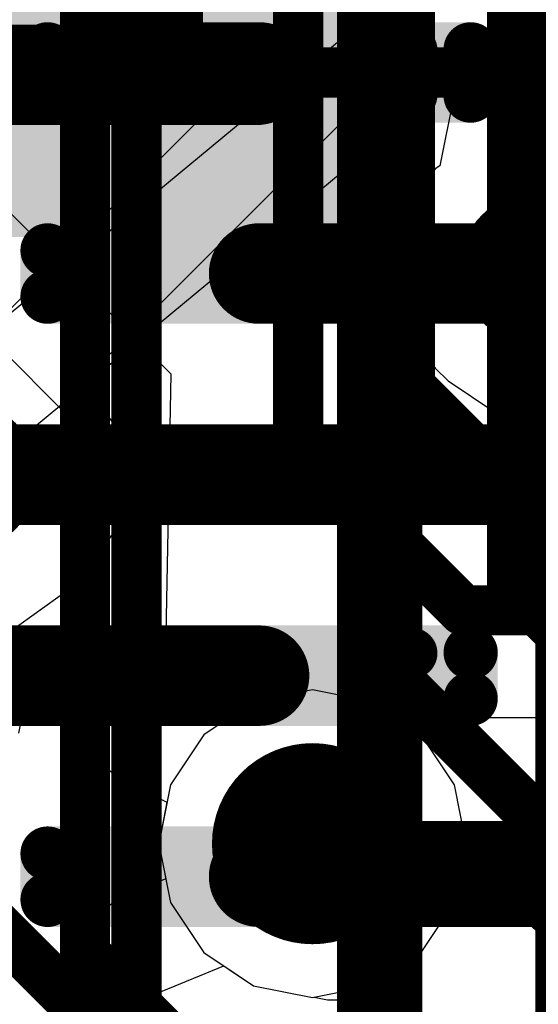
# Model space of a CAD drawing. Header units: millimetres. Extents: x -2 to 68, y -2 to 27.4.
# Tile 64 of 256: x 15.4 to 16.5, y 5.8 to 7.8. Entities that reach past the tile are written whole.
import ezdxf

# ---------------------------------------------------------------- set-up
doc = ezdxf.new("R2010")
doc.units = ezdxf.units.MM
for name, color, linetype in [('BottomLayer', 5, 'Continuous'), ('BottomPaste', 16, 'Continuous'), ('BottomSolder', 6, 'Continuous'), ('DrillGuide', 244, 'Continuous'), ('Mechanical10', 56, 'Continuous'), ('Mechanical13', 56, 'Continuous'), ('Mechanical15', 56, 'Continuous'), ('MidLayer1', 16, 'Continuous'), ('MidLayer2', 76, 'Continuous'), ('MidLayer3', 90, 'Continuous'), ('MidLayer4', 156, 'Continuous'), ('MidLayer5', 130, 'Continuous'), ('MidLayer6', 216, 'Continuous'), ('MidLayer7', 6, 'Continuous'), ('MidLayer8', 54, 'Continuous'), ('MultiLayer', 9, 'Continuous'), ('TopLayer', 1, 'Continuous'), ('TopPaste', 8, 'Continuous'), ('TopSolder', 216, 'Continuous'), ('ViaHoleLayer', 16, 'Continuous')]:
    doc.layers.add(name, color=color, linetype=linetype)

# ---------------------------------------------------------------- blocks, each defined once
blk = doc.blocks.new('QFN40P700X700X100_HS_57L_226')
at = {"layer": 'Mechanical13', "const_width": 0.1}
blk.add_lwpolyline([(-3.55, 3.55), (-3.55, -3.55)], dxfattribs=at)
at = {"layer": 'Mechanical13'}
blk.add_solid([(-3.5425, -3.5635), (-2.2785, -3.5635), (-3.5425, -2.2725), (-2.2785, -2.2725)], dxfattribs=at)
at = {"layer": 'Mechanical15', "const_width": 0.05}
blk.add_lwpolyline([(-3.85, 3.85), (-3.85, -3.85)], dxfattribs=at)
at = {"layer": 'TopLayer', "const_width": 0.054}
for points in [[(-3.723, -0.954, 1), (-3.669, -0.954, 1)], [(-2.881, -0.954, 1), (-2.827, -0.954, 1)], [(-3.723, -1.046, 1), (-3.669, -1.046, 1)], [(-2.881, -1.046, 1), (-2.827, -1.046, 1)], [(-3.723, -1.354, 1), (-3.669, -1.354, 1)], [(-2.881, -1.354, 1), (-2.827, -1.354, 1)], [(-3.723, -1.446, 1), (-3.669, -1.446, 1)], [(-2.881, -1.446, 1), (-2.827, -1.446, 1)], [(-3.723, -1.754, 1), (-3.669, -1.754, 1)], [(-2.881, -1.754, 1), (-2.827, -1.754, 1)], [(-3.723, -1.846, 1), (-3.669, -1.846, 1)], [(-2.881, -1.846, 1), (-2.827, -1.846, 1)], [(-3.723, -2.154, 1), (-3.669, -2.154, 1)], [(-2.881, -2.154, 1), (-2.827, -2.154, 1)], [(-3.723, -2.246, 1), (-3.669, -2.246, 1)], [(-2.881, -2.246, 1), (-2.827, -2.246, 1)], [(-3.723, -2.554, 1), (-3.669, -2.554, 1)], [(-2.881, -2.554, 1), (-2.827, -2.554, 1)], [(-3.723, -2.646, 1), (-3.669, -2.646, 1)], [(-2.881, -2.646, 1), (-2.827, -2.646, 1)]]:
    blk.add_lwpolyline(points, format="xyb", close=True, dxfattribs=at)
at = {"layer": 'TopLayer'}
for points in [[(-2.854, -1.1), (-2.854, -0.9), (-3.696, -1.1), (-3.696, -0.9)], [(-2.8, -1.046), (-2.8, -0.954), (-3.75, -1.046), (-3.75, -0.954)], [(-2.854, -1.5), (-2.854, -1.3), (-3.696, -1.5), (-3.696, -1.3)], [(-2.8, -1.446), (-2.8, -1.354), (-3.75, -1.446), (-3.75, -1.354)], [(-2.854, -1.9), (-2.854, -1.7), (-3.696, -1.9), (-3.696, -1.7)], [(-2.8, -1.846), (-2.8, -1.754), (-3.75, -1.846), (-3.75, -1.754)], [(-2.854, -2.3), (-2.854, -2.1), (-3.696, -2.3), (-3.696, -2.1)], [(-2.8, -2.246), (-2.8, -2.154), (-3.75, -2.246), (-3.75, -2.154)], [(-2.854, -2.7), (-2.854, -2.5), (-3.696, -2.7), (-3.696, -2.5)], [(-2.8, -2.646), (-2.8, -2.554), (-3.75, -2.646), (-3.75, -2.554)]]:
    blk.add_solid(points, dxfattribs=at)
at = {"layer": 'TopPaste', "const_width": 0.054}
for points in [[(-3.723, -0.954, 1), (-3.669, -0.954, 1)], [(-2.881, -0.954, 1), (-2.827, -0.954, 1)], [(-3.723, -1.046, 1), (-3.669, -1.046, 1)], [(-2.881, -1.046, 1), (-2.827, -1.046, 1)], [(-3.723, -1.354, 1), (-3.669, -1.354, 1)], [(-2.881, -1.354, 1), (-2.827, -1.354, 1)], [(-3.723, -1.446, 1), (-3.669, -1.446, 1)], [(-2.881, -1.446, 1), (-2.827, -1.446, 1)], [(-3.723, -1.754, 1), (-3.669, -1.754, 1)], [(-2.881, -1.754, 1), (-2.827, -1.754, 1)], [(-3.723, -1.846, 1), (-3.669, -1.846, 1)], [(-2.881, -1.846, 1), (-2.827, -1.846, 1)], [(-3.723, -2.154, 1), (-3.669, -2.154, 1)], [(-2.881, -2.154, 1), (-2.827, -2.154, 1)], [(-3.723, -2.246, 1), (-3.669, -2.246, 1)], [(-2.881, -2.246, 1), (-2.827, -2.246, 1)], [(-3.723, -2.554, 1), (-3.669, -2.554, 1)], [(-2.881, -2.554, 1), (-2.827, -2.554, 1)], [(-3.723, -2.646, 1), (-3.669, -2.646, 1)], [(-2.881, -2.646, 1), (-2.827, -2.646, 1)]]:
    blk.add_lwpolyline(points, format="xyb", close=True, dxfattribs=at)
at = {"layer": 'TopPaste'}
for points in [[(-2.854, -1.1), (-2.854, -0.9), (-3.696, -1.1), (-3.696, -0.9)], [(-2.8, -1.046), (-2.8, -0.954), (-3.75, -1.046), (-3.75, -0.954)], [(-2.854, -1.5), (-2.854, -1.3), (-3.696, -1.5), (-3.696, -1.3)], [(-2.8, -1.446), (-2.8, -1.354), (-3.75, -1.446), (-3.75, -1.354)], [(-2.854, -1.9), (-2.854, -1.7), (-3.696, -1.9), (-3.696, -1.7)], [(-2.8, -1.846), (-2.8, -1.754), (-3.75, -1.846), (-3.75, -1.754)], [(-2.854, -2.3), (-2.854, -2.1), (-3.696, -2.3), (-3.696, -2.1)], [(-2.8, -2.246), (-2.8, -2.154), (-3.75, -2.246), (-3.75, -2.154)], [(-2.854, -2.7), (-2.854, -2.5), (-3.696, -2.7), (-3.696, -2.5)], [(-2.8, -2.646), (-2.8, -2.554), (-3.75, -2.646), (-3.75, -2.554)]]:
    blk.add_solid(points, dxfattribs=at)
at = {"layer": 'TopSolder', "const_width": 0.054}
for points in [[(-3.723, -0.954, 1), (-3.669, -0.954, 1)], [(-2.881, -0.954, 1), (-2.827, -0.954, 1)], [(-3.723, -1.046, 1), (-3.669, -1.046, 1)], [(-2.881, -1.046, 1), (-2.827, -1.046, 1)], [(-3.723, -1.354, 1), (-3.669, -1.354, 1)], [(-2.881, -1.354, 1), (-2.827, -1.354, 1)], [(-3.723, -1.446, 1), (-3.669, -1.446, 1)], [(-2.881, -1.446, 1), (-2.827, -1.446, 1)], [(-3.723, -1.754, 1), (-3.669, -1.754, 1)], [(-2.881, -1.754, 1), (-2.827, -1.754, 1)], [(-3.723, -1.846, 1), (-3.669, -1.846, 1)], [(-2.881, -1.846, 1), (-2.827, -1.846, 1)], [(-3.723, -2.154, 1), (-3.669, -2.154, 1)], [(-2.881, -2.154, 1), (-2.827, -2.154, 1)], [(-3.723, -2.246, 1), (-3.669, -2.246, 1)], [(-2.881, -2.246, 1), (-2.827, -2.246, 1)], [(-3.723, -2.554, 1), (-3.669, -2.554, 1)], [(-2.881, -2.554, 1), (-2.827, -2.554, 1)], [(-3.723, -2.646, 1), (-3.669, -2.646, 1)], [(-2.881, -2.646, 1), (-2.827, -2.646, 1)]]:
    blk.add_lwpolyline(points, format="xyb", close=True, dxfattribs=at)
at = {"layer": 'TopSolder'}
for points in [[(-2.854, -1.1), (-2.854, -0.9), (-3.696, -1.1), (-3.696, -0.9)], [(-2.8, -1.046), (-2.8, -0.954), (-3.75, -1.046), (-3.75, -0.954)], [(-2.854, -1.5), (-2.854, -1.3), (-3.696, -1.5), (-3.696, -1.3)], [(-2.8, -1.446), (-2.8, -1.354), (-3.75, -1.446), (-3.75, -1.354)], [(-2.854, -1.9), (-2.854, -1.7), (-3.696, -1.9), (-3.696, -1.7)], [(-2.8, -1.846), (-2.8, -1.754), (-3.75, -1.846), (-3.75, -1.754)], [(-2.854, -2.3), (-2.854, -2.1), (-3.696, -2.3), (-3.696, -2.1)], [(-2.8, -2.246), (-2.8, -2.154), (-3.75, -2.246), (-3.75, -2.154)], [(-2.854, -2.7), (-2.854, -2.5), (-3.696, -2.7), (-3.696, -2.5)], [(-2.8, -2.646), (-2.8, -2.554), (-3.75, -2.646), (-3.75, -2.554)]]:
    blk.add_solid(points, dxfattribs=at)
blk = doc.blocks.new('DF40C_80DP_0_4V_51__F_________1_B_292')
at = {"layer": 'BottomLayer', "const_width": 0.0504}
for points in [[(-6.6698, 1.6396, 1), (-6.6195, 1.6396, 1)], [(-6.5805, 1.6396, 1), (-6.5302, 1.6396, 1)], [(-6.2698, 1.6396, 1), (-6.2195, 1.6396, 1)], [(-6.1805, 1.6396, 1), (-6.1302, 1.6396, 1)], [(-5.8698, 1.6396, 1), (-5.8195, 1.6396, 1)], [(-5.7805, 1.6396, 1), (-5.7302, 1.6396, 1)], [(-5.4698, 1.6396, 1), (-5.4195, 1.6396, 1)], [(-5.3805, 1.6396, 1), (-5.3302, 1.6396, 1)], [(-5.0698, 1.6396, 1), (-5.0195, 1.6396, 1)], [(-4.9805, 1.6396, 1), (-4.9302, 1.6396, 1)], [(-6.6698, 0.9404, 1), (-6.6195, 0.9404, 1)], [(-6.5805, 0.9404, 1), (-6.5302, 0.9404, 1)], [(-6.2698, 0.9404, 1), (-6.2195, 0.9404, 1)], [(-6.1805, 0.9404, 1), (-6.1302, 0.9404, 1)], [(-5.8698, 0.9404, 1), (-5.8195, 0.9404, 1)], [(-5.7805, 0.9404, 1), (-5.7302, 0.9404, 1)], [(-5.4698, 0.9404, 1), (-5.4195, 0.9404, 1)], [(-5.3805, 0.9404, 1), (-5.3302, 0.9404, 1)], [(-5.0698, 0.9404, 1), (-5.0195, 0.9404, 1)], [(-4.9805, 0.9404, 1), (-4.9302, 0.9404, 1)]]:
    blk.add_lwpolyline(points, format="xyb", close=True, dxfattribs=at)
at = {"layer": 'BottomLayer'}
for points in [[(-6.5554, 0.89), (-6.5554, 1.69), (-6.6446, 0.89), (-6.6446, 1.69)], [(-6.1554, 0.89), (-6.1554, 1.69), (-6.2446, 0.89), (-6.2446, 1.69)], [(-5.7554, 0.89), (-5.7554, 1.69), (-5.8446, 0.89), (-5.8446, 1.69)], [(-5.3554, 0.89), (-5.3554, 1.69), (-5.4446, 0.89), (-5.4446, 1.69)], [(-4.9554, 0.89), (-4.9554, 1.69), (-5.0446, 0.89), (-5.0446, 1.69)], [(-6.505, 0.9404), (-6.505, 1.6396), (-6.695, 0.9404), (-6.695, 1.6396)], [(-6.105, 0.9404), (-6.105, 1.6396), (-6.295, 0.9404), (-6.295, 1.6396)], [(-5.705, 0.9404), (-5.705, 1.6396), (-5.895, 0.9404), (-5.895, 1.6396)], [(-5.305, 0.9404), (-5.305, 1.6396), (-5.495, 0.9404), (-5.495, 1.6396)], [(-4.905, 0.9404), (-4.905, 1.6396), (-5.095, 0.9404), (-5.095, 1.6396)]]:
    blk.add_solid(points, dxfattribs=at)
at = {"layer": 'BottomPaste', "const_width": 0.0504}
for points in [[(-6.6698, 1.6396, 1), (-6.6195, 1.6396, 1)], [(-6.5805, 1.6396, 1), (-6.5302, 1.6396, 1)], [(-6.2698, 1.6396, 1), (-6.2195, 1.6396, 1)], [(-6.1805, 1.6396, 1), (-6.1302, 1.6396, 1)], [(-5.8698, 1.6396, 1), (-5.8195, 1.6396, 1)], [(-5.7805, 1.6396, 1), (-5.7302, 1.6396, 1)], [(-5.4698, 1.6396, 1), (-5.4195, 1.6396, 1)], [(-5.3805, 1.6396, 1), (-5.3302, 1.6396, 1)], [(-5.0698, 1.6396, 1), (-5.0195, 1.6396, 1)], [(-4.9805, 1.6396, 1), (-4.9302, 1.6396, 1)], [(-6.6698, 0.9404, 1), (-6.6195, 0.9404, 1)], [(-6.5805, 0.9404, 1), (-6.5302, 0.9404, 1)], [(-6.2698, 0.9404, 1), (-6.2195, 0.9404, 1)], [(-6.1805, 0.9404, 1), (-6.1302, 0.9404, 1)], [(-5.8698, 0.9404, 1), (-5.8195, 0.9404, 1)], [(-5.7805, 0.9404, 1), (-5.7302, 0.9404, 1)], [(-5.4698, 0.9404, 1), (-5.4195, 0.9404, 1)], [(-5.3805, 0.9404, 1), (-5.3302, 0.9404, 1)], [(-5.0698, 0.9404, 1), (-5.0195, 0.9404, 1)], [(-4.9805, 0.9404, 1), (-4.9302, 0.9404, 1)]]:
    blk.add_lwpolyline(points, format="xyb", close=True, dxfattribs=at)
at = {"layer": 'BottomPaste'}
for points in [[(-6.5554, 0.89), (-6.5554, 1.69), (-6.6446, 0.89), (-6.6446, 1.69)], [(-6.1554, 0.89), (-6.1554, 1.69), (-6.2446, 0.89), (-6.2446, 1.69)], [(-5.7554, 0.89), (-5.7554, 1.69), (-5.8446, 0.89), (-5.8446, 1.69)], [(-5.3554, 0.89), (-5.3554, 1.69), (-5.4446, 0.89), (-5.4446, 1.69)], [(-4.9554, 0.89), (-4.9554, 1.69), (-5.0446, 0.89), (-5.0446, 1.69)], [(-6.505, 0.9404), (-6.505, 1.6396), (-6.695, 0.9404), (-6.695, 1.6396)], [(-6.105, 0.9404), (-6.105, 1.6396), (-6.295, 0.9404), (-6.295, 1.6396)], [(-5.705, 0.9404), (-5.705, 1.6396), (-5.895, 0.9404), (-5.895, 1.6396)], [(-5.305, 0.9404), (-5.305, 1.6396), (-5.495, 0.9404), (-5.495, 1.6396)], [(-4.905, 0.9404), (-4.905, 1.6396), (-5.095, 0.9404), (-5.095, 1.6396)]]:
    blk.add_solid(points, dxfattribs=at)
at = {"layer": 'BottomSolder', "const_width": 0.0504}
for points in [[(-6.6698, 1.6396, 1), (-6.6195, 1.6396, 1)], [(-6.5805, 1.6396, 1), (-6.5302, 1.6396, 1)], [(-6.2698, 1.6396, 1), (-6.2195, 1.6396, 1)], [(-6.1805, 1.6396, 1), (-6.1302, 1.6396, 1)], [(-5.8698, 1.6396, 1), (-5.8195, 1.6396, 1)], [(-5.7805, 1.6396, 1), (-5.7302, 1.6396, 1)], [(-5.4698, 1.6396, 1), (-5.4195, 1.6396, 1)], [(-5.3805, 1.6396, 1), (-5.3302, 1.6396, 1)], [(-5.0698, 1.6396, 1), (-5.0195, 1.6396, 1)], [(-4.9805, 1.6396, 1), (-4.9302, 1.6396, 1)], [(-6.6698, 0.9404, 1), (-6.6195, 0.9404, 1)], [(-6.5805, 0.9404, 1), (-6.5302, 0.9404, 1)], [(-6.2698, 0.9404, 1), (-6.2195, 0.9404, 1)], [(-6.1805, 0.9404, 1), (-6.1302, 0.9404, 1)], [(-5.8698, 0.9404, 1), (-5.8195, 0.9404, 1)], [(-5.7805, 0.9404, 1), (-5.7302, 0.9404, 1)], [(-5.4698, 0.9404, 1), (-5.4195, 0.9404, 1)], [(-5.3805, 0.9404, 1), (-5.3302, 0.9404, 1)], [(-5.0698, 0.9404, 1), (-5.0195, 0.9404, 1)], [(-4.9805, 0.9404, 1), (-4.9302, 0.9404, 1)]]:
    blk.add_lwpolyline(points, format="xyb", close=True, dxfattribs=at)
at = {"layer": 'BottomSolder'}
for points in [[(-6.5554, 0.89), (-6.5554, 1.69), (-6.6446, 0.89), (-6.6446, 1.69)], [(-6.1554, 0.89), (-6.1554, 1.69), (-6.2446, 0.89), (-6.2446, 1.69)], [(-5.7554, 0.89), (-5.7554, 1.69), (-5.8446, 0.89), (-5.8446, 1.69)], [(-5.3554, 0.89), (-5.3554, 1.69), (-5.4446, 0.89), (-5.4446, 1.69)], [(-4.9554, 0.89), (-4.9554, 1.69), (-5.0446, 0.89), (-5.0446, 1.69)], [(-6.505, 0.9404), (-6.505, 1.6396), (-6.695, 0.9404), (-6.695, 1.6396)], [(-6.105, 0.9404), (-6.105, 1.6396), (-6.295, 0.9404), (-6.295, 1.6396)], [(-5.705, 0.9404), (-5.705, 1.6396), (-5.895, 0.9404), (-5.895, 1.6396)], [(-5.305, 0.9404), (-5.305, 1.6396), (-5.495, 0.9404), (-5.495, 1.6396)], [(-4.905, 0.9404), (-4.905, 1.6396), (-5.095, 0.9404), (-5.095, 1.6396)]]:
    blk.add_solid(points, dxfattribs=at)
at = {"layer": 'Mechanical10', "const_width": 0.12}
blk.add_lwpolyline([(-8.86, 1.03), (8.86, 1.03)], dxfattribs=at)

msp = doc.modelspace()

# ---------------------------------------------------------------- linework, layer by layer
at = {"layer": 'BottomLayer'}
for points, const_width in [([(16.472, 7.707, 1), (16.622, 7.707, 1)], 0.15), ([(15.83, 7.7, 1), (15.88, 7.7, 1)], 0.05), ([(16.374, 7.3101, 1), (16.524, 7.3101, 1)], 0.15), ([(15.8275, 7.3, 1), (15.8825, 7.3, 1)], 0.055), ([(15.8359, 7.3084, 1), (15.8909, 7.3084, 1)], 0.055), ([(15.8359, 7.3084, 1), (15.8909, 7.3084, 1)], 0.055), ([(16.3611, 7.3084, 1), (16.4161, 7.3084, 1)], 0.055), ([(16.3611, 7.3084, 1), (16.4161, 7.3084, 1)], 0.055), ([(16.3628, 7.3101, 1), (16.4178, 7.3101, 1)], 0.055), ([(16.3628, 7.3101, 1), (16.4178, 7.3101, 1)], 0.055), ([(16.4215, 7.3101, 1), (16.4765, 7.3101, 1)], 0.055), ([(15.2342, 6.897, 1), (15.3842, 6.897, 1)], 0.15), ([(15.5598, 6.897, 1), (15.6098, 6.897, 1)], 0.05), ([(15.5598, 6.897, 1), (15.6098, 6.897, 1)], 0.05), ([(15.5628, 6.9, 1), (15.6128, 6.9, 1)], 0.05), ([(15.5628, 6.9, 1), (15.6128, 6.9, 1)], 0.05), ([(15.83, 6.9, 1), (15.88, 6.9, 1)], 0.05), ([(15.83, 6.5, 1), (15.88, 6.5, 1)], 0.05), ([(16.472, 6.107, 1), (16.622, 6.107, 1)], 0.15), ([(15.83, 6.1, 1), (15.88, 6.1, 1)], 0.05)]:
    msp.add_lwpolyline(points, format="xyb", close=True, dxfattribs=dict(at, const_width=const_width))
for points, const_width in [([(15.855, 7.7), (16.54, 7.7)], 0.1), ([(15.855, 7.3), (15.8634, 7.3084)], 0.11), ([(15.8634, 7.3084), (16.3886, 7.3084)], 0.11), ([(16.3886, 7.3084), (16.3903, 7.3101)], 0.11), ([(16.3903, 7.3101), (16.449, 7.3101)], 0.11), ([(15.3092, 6.897), (15.5848, 6.897)], 0.1), ([(15.5848, 6.897), (15.5878, 6.9)], 0.1), ([(15.5878, 6.9), (15.855, 6.9)], 0.1), ([(15.17, 6.5), (15.855, 6.5)], 0.1), ([(15.855, 6.1), (16.54, 6.1)], 0.1)]:
    msp.add_lwpolyline(points, dxfattribs=dict(at, const_width=const_width))
at = {"layer": 'DrillGuide'}
for points, const_width in [([(16.424, 7.3101, 1), (16.474, 7.3101, 1)], 0.05), ([(15.9562, 6.1657, 1), (16.0562, 6.1657, 1)], 0.1)]:
    msp.add_lwpolyline(points, format="xyb", close=True, dxfattribs=dict(at, const_width=const_width))
at = {"layer": 'MidLayer1'}
for p, q in [((16.0062, 6.4716), (15.8891, 6.4483)), ((16.1232, 6.4483), (16.0062, 6.4716)), ((15.8891, 6.4483), (15.7899, 6.382)), ((16.2224, 6.382), (16.1232, 6.4483)), ((15.7899, 6.382), (15.7236, 6.2827)), ((16.2887, 6.2827), (16.2224, 6.382)), ((15.7236, 6.2827), (15.7003, 6.1657)), ((16.312, 6.1657), (16.2887, 6.2827)), ((15.7003, 6.1657), (15.7236, 6.0486)), ((16.2887, 6.0486), (16.312, 6.1657)), ((15.7236, 6.0486), (15.7899, 5.9494)), ((16.2224, 5.9494), (16.2887, 6.0486)), ((15.7899, 5.9494), (15.8891, 5.8831)), ((16.1232, 5.8831), (16.2224, 5.9494)), ((15.8891, 5.8831), (16.0062, 5.8598)), ((16.0062, 5.8598), (16.1232, 5.8831))]:
    msp.add_line(p, q, dxfattribs=at)
at = {"layer": 'MidLayer1', "const_width": 0.2}
msp.add_lwpolyline([(15.9062, 6.1657, 1), (16.1062, 6.1657, 1)], format="xyb", close=True, dxfattribs=at)
at = {"layer": 'MidLayer2', "const_width": 0.1}
for points in [[(16.2, 7.075), (16.2, 11.6477)], [(15.9776, 6.958), (15.9776, 11.5556)], [(15.5535, 5.9465), (15.5535, 11.1693)], [(16.2, 7.075), (16.405, 6.87)], [(15.9776, 6.958), (16.3056, 6.63)], [(16.405, 6.87), (17.3418, 6.87)], [(16.3056, 6.63), (16.9674, 6.63)], [(15.5535, 5.9465), (19.5, 2)]]:
    msp.add_lwpolyline(points, dxfattribs=at)
at = {"layer": 'MidLayer2'}
for points, const_width in [([(16.175, 7.075, 1), (16.225, 7.075, 1)], 0.05), ([(16.175, 7.075, 1), (16.225, 7.075, 1)], 0.05), ([(15.9526, 6.958, 1), (16.0026, 6.958, 1)], 0.05), ([(15.9526, 6.958, 1), (16.0026, 6.958, 1)], 0.05), ([(16.38, 6.87, 1), (16.43, 6.87, 1)], 0.05), ([(16.38, 6.87, 1), (16.43, 6.87, 1)], 0.05), ([(16.2806, 6.63, 1), (16.3306, 6.63, 1)], 0.05), ([(16.2806, 6.63, 1), (16.3306, 6.63, 1)], 0.05), ([(15.9062, 6.1657, 1), (16.1062, 6.1657, 1)], 0.2), ([(15.5285, 5.9465, 1), (15.5785, 5.9465, 1)], 0.05), ([(15.5285, 5.9465, 1), (15.5785, 5.9465, 1)], 0.05)]:
    msp.add_lwpolyline(points, format="xyb", close=True, dxfattribs=dict(at, const_width=const_width))
at = {"layer": 'MidLayer3', "const_width": 0.1}
for points in [[(14.9879, 6.3917), (15.6736, 5.7061)], [(16.0062, 6.1657), (16.0318, 6.14)], [(16.0318, 6.14), (17.61, 6.14)]]:
    msp.add_lwpolyline(points, dxfattribs=at)
at = {"layer": 'MidLayer3'}
for points, const_width in [([(15.9062, 6.1657, 1), (16.1062, 6.1657, 1)], 0.2), ([(15.9812, 6.1657, 1), (16.0312, 6.1657, 1)], 0.05), ([(16.0068, 6.14, 1), (16.0568, 6.14, 1)], 0.05), ([(16.0068, 6.14, 1), (16.0568, 6.14, 1)], 0.05)]:
    msp.add_lwpolyline(points, format="xyb", close=True, dxfattribs=dict(at, const_width=const_width))
at = {"layer": 'MidLayer4'}
for p, q in [((16.1, 7.925), (15.375, 7.2)), ((15.552, 7.0886), (16.1516, 7.6882)), ((16.1516, 7.6882), (16.2864, 7.6541)), ((16.2877, 7.6526), (16.2595, 7.5142)), ((16.2864, 7.6541), (16.2877, 7.6526)), ((16.2507, 7.5083), (16.1899, 7.4174)), ((16.2595, 7.5142), (16.2507, 7.5083)), ((16.1899, 7.4174), (16.1686, 7.3101)), ((16.1686, 7.3101), (16.1899, 7.2028)), ((16.1899, 7.2028), (16.2507, 7.1118)), ((16.2507, 7.1118), (16.2764, 7.0862)), ((15.6111, 7.0001), (15.552, 7.0886)), ((16.2764, 7.0862), (16.3673, 7.0254)), ((16.3673, 7.0254), (16.4746, 7.004)), ((15.6325, 6.8928), (15.6111, 7.0001)), ((15.6111, 6.7855), (15.6325, 6.8928)), ((15.5503, 6.6945), (15.6111, 6.7855)), ((15.5251, 6.6747), (15.5416, 6.6857)), ((15.5416, 6.6857), (15.5503, 6.6945)), ((15.422, 6.6003), (15.5251, 6.6747)), ((15.4434, 6.493), (15.422, 6.6003)), ((15.422, 6.3857), (15.4434, 6.493)), ((16.0062, 6.4716), (15.8891, 6.4483)), ((16.1232, 6.4483), (16.0062, 6.4716)), ((15.8891, 6.4483), (15.7899, 6.382)), ((16.1714, 6.4161), (16.1232, 6.4483)), ((16.5313, 6.4161), (16.1714, 6.4161)), ((15.7899, 6.382), (15.7236, 6.2827)), ((15.7236, 6.2827), (15.7003, 6.1657)), ((15.7003, 6.1657), (15.7236, 6.0486)), ((15.7236, 6.0486), (15.7899, 5.9494)), ((15.7899, 5.9494), (15.8891, 5.8831)), ((15.8891, 5.8831), (16.0062, 5.8598)), ((16.0062, 5.8598), (16.0099, 5.8605)), ((16.0099, 5.8605), (16.0361, 5.8553)), ((16.0361, 5.8553), (16.0847, 5.8553)), ((16.0847, 5.8553), (16.1744, 5.7283))]:
    msp.add_line(p, q, dxfattribs=at)
for points, const_width in [([(16.472, 7.707, 1), (16.622, 7.707, 1)], 0.15), ([(16.374, 7.3101, 1), (16.524, 7.3101, 1)], 0.15), ([(16.4115, 7.3101, 1), (16.4865, 7.3101, 1)], 0.075), ([(16.4371, 7.2844, 1), (16.5121, 7.2844, 1)], 0.075), ([(16.4371, 7.2844, 1), (16.5121, 7.2844, 1)], 0.075), ([(15.2342, 6.897, 1), (15.3842, 6.897, 1)], 0.15), ([(15.3146, 6.8928, 1), (15.3896, 6.8928, 1)], 0.075), ([(15.3146, 6.8928, 1), (15.3896, 6.8928, 1)], 0.075), ([(15.9062, 6.1657, 1), (16.1062, 6.1657, 1)], 0.2), ([(16.472, 6.107, 1), (16.622, 6.107, 1)], 0.15), ([(15.9687, 6.1657, 1), (16.0437, 6.1657, 1)], 0.075), ([(15.9986, 6.1357, 1), (16.0736, 6.1357, 1)], 0.075), ([(15.9986, 6.1357, 1), (16.0736, 6.1357, 1)], 0.075)]:
    msp.add_lwpolyline(points, format="xyb", close=True, dxfattribs=dict(at, const_width=const_width))
at = {"layer": 'MidLayer4', "const_width": 0.15}
for points in [[(16.449, 7.3101), (16.4746, 7.2844)], [(16.4746, 7.2844), (16.829, 7.2844)], [(15.3433, 6.884), (15.3521, 6.8928)], [(15.3478, 6.897), (15.3521, 6.8928)], [(16.0062, 6.1657), (16.0361, 6.1357)], [(16.0361, 6.1357), (16.5313, 6.1357)]]:
    msp.add_lwpolyline(points, dxfattribs=at)
at = {"layer": 'MidLayer5', "const_width": 0.1}
for points in [[(16.1082, 6.5586), (16.1082, 14.4653)], [(16.4032, 6.6808), (16.4032, 14.3432)], [(15.6562, 5.711), (15.6562, 10.0145)], [(16.4032, 6.6808), (17.383, 5.701)], [(16.1082, 6.5586), (17.088, 5.5788)]]:
    msp.add_lwpolyline(points, dxfattribs=at)
at = {"layer": 'MidLayer5'}
for points, const_width in [([(16.3782, 6.6808, 1), (16.4282, 6.6808, 1)], 0.05), ([(16.3782, 6.6808, 1), (16.4282, 6.6808, 1)], 0.05), ([(16.0832, 6.5586, 1), (16.1332, 6.5586, 1)], 0.05), ([(16.0832, 6.5586, 1), (16.1332, 6.5586, 1)], 0.05), ([(15.9062, 6.1657, 1), (16.1062, 6.1657, 1)], 0.2)]:
    msp.add_lwpolyline(points, format="xyb", close=True, dxfattribs=dict(at, const_width=const_width))
at = {"layer": 'MidLayer6'}
for p, q in [((16.4, 8.0448), (15.2681, 7.107)), ((14.9759, 6.6), (16.6736, 8.0067)), ((16.0062, 6.4716), (15.8891, 6.4483)), ((16.1232, 6.4483), (16.0062, 6.4716)), ((15.8891, 6.4483), (15.7899, 6.382)), ((16.2224, 6.382), (16.1232, 6.4483)), ((15.7899, 6.382), (15.7236, 6.2827)), ((16.2887, 6.2827), (16.2224, 6.382)), ((15.7236, 6.2827), (15.7003, 6.1657)), ((16.312, 6.1657), (16.2887, 6.2827)), ((15.7003, 6.1657), (15.7236, 6.0486)), ((16.2887, 6.0486), (16.312, 6.1657)), ((15.7236, 6.0486), (15.7899, 5.9494)), ((16.2224, 5.9494), (16.2887, 6.0486)), ((15.7899, 5.9494), (15.8891, 5.8831)), ((16.1232, 5.8831), (16.2224, 5.9494)), ((15.8891, 5.8831), (16.0062, 5.8598)), ((16.0062, 5.8598), (16.1232, 5.8831))]:
    msp.add_line(p, q, dxfattribs=at)
at = {"layer": 'MidLayer6', "const_width": 0.2}
msp.add_lwpolyline([(15.9062, 6.1657, 1), (16.1062, 6.1657, 1)], format="xyb", close=True, dxfattribs=at)
at = {"layer": 'MidLayer7'}
for p, q in [((15.725, 7.1), (15.2308, 7.5942)), ((15.2712, 7.2654), (15.5195, 7.0171)), ((15.7133, 6.4785), (15.725, 7.1)), ((15.5195, 7.0171), (15.5094, 6.4824)), ((15.5094, 6.4824), (15.5154, 6.4489)), ((15.8391, 6.4149), (15.7133, 6.4785)), ((16.0062, 6.4716), (15.8891, 6.4483)), ((16.1232, 6.4483), (16.0062, 6.4716)), ((15.5154, 6.4489), (15.5195, 6.415)), ((15.8891, 6.4483), (15.8391, 6.4149)), ((16.2224, 6.382), (16.1232, 6.4483)), ((15.5195, 6.415), (15.5224, 6.4099)), ((15.5224, 6.4099), (15.5234, 6.4041)), ((15.5234, 6.4041), (15.5418, 6.3754)), ((15.5418, 6.3754), (15.5586, 6.3457)), ((16.2887, 6.2827), (16.2224, 6.382)), ((15.5586, 6.3457), (15.5632, 6.342)), ((15.5632, 6.342), (15.5664, 6.3371)), ((15.5664, 6.3371), (15.5944, 6.3176)), ((15.5944, 6.3176), (15.6212, 6.2966)), ((15.6212, 6.2966), (15.7167, 6.2483)), ((16.312, 6.1657), (16.2887, 6.2827)), ((15.7167, 6.2483), (15.7003, 6.1657)), ((15.7003, 6.1657), (15.7142, 6.0956)), ((16.2887, 6.0486), (16.312, 6.1657)), ((15.7142, 6.0956), (15.6295, 6.0608)), ((15.6295, 6.0608), (15.5991, 6.0406)), ((15.5991, 6.0406), (15.5681, 6.0214)), ((16.2224, 5.9494), (16.2887, 6.0486)), ((15.5603, 6.0141), (15.5385, 5.9827)), ((15.5617, 6.015), (15.5603, 6.0141)), ((15.5627, 6.0163), (15.5617, 6.015)), ((15.5681, 6.0214), (15.5627, 6.0163)), ((15.5385, 5.9827), (15.5162, 5.9517)), ((15.5148, 5.9487), (15.5067, 5.9115)), ((15.5158, 5.9501), (15.5148, 5.9487)), ((15.5162, 5.9517), (15.5158, 5.9501)), ((16.1232, 5.8831), (16.2224, 5.9494)), ((15.7072, 5.8722), (15.8298, 5.9227)), ((15.8298, 5.9227), (15.8891, 5.8831)), ((15.5067, 5.9115), (15.4979, 5.8743)), ((15.8891, 5.8831), (16.0062, 5.8598)), ((16.0062, 5.8598), (16.1232, 5.8831)), ((15.4979, 5.871), (15.4947, 5.7052)), ((15.4979, 5.8743), (15.4982, 5.8726)), ((15.4982, 5.8726), (15.4979, 5.871)), ((15.6986, 5.7014), (15.7017, 5.8672)), ((15.7017, 5.8672), (15.7072, 5.8722))]:
    msp.add_line(p, q, dxfattribs=at)
at = {"layer": 'MidLayer7', "const_width": 0.2}
msp.add_lwpolyline([(15.9062, 6.1657, 1), (16.1062, 6.1657, 1)], format="xyb", close=True, dxfattribs=at)
at = {"layer": 'MidLayer8'}
for p, q in [((16.0062, 6.4716), (15.8891, 6.4483)), ((16.1232, 6.4483), (16.0062, 6.4716)), ((15.8891, 6.4483), (15.7899, 6.382)), ((16.2224, 6.382), (16.1232, 6.4483)), ((15.7899, 6.382), (15.7236, 6.2827)), ((16.2887, 6.2827), (16.2224, 6.382)), ((15.7236, 6.2827), (15.7003, 6.1657)), ((16.312, 6.1657), (16.2887, 6.2827)), ((15.7003, 6.1657), (15.7236, 6.0486)), ((16.2887, 6.0486), (16.312, 6.1657)), ((15.7236, 6.0486), (15.7899, 5.9494)), ((16.2224, 5.9494), (16.2887, 6.0486)), ((15.7899, 5.9494), (15.8891, 5.8831)), ((16.1232, 5.8831), (16.2224, 5.9494)), ((15.8891, 5.8831), (16.0062, 5.8598)), ((16.0062, 5.8598), (16.1232, 5.8831))]:
    msp.add_line(p, q, dxfattribs=at)
at = {"layer": 'MidLayer8', "const_width": 0.2}
msp.add_lwpolyline([(15.9062, 6.1657, 1), (16.1062, 6.1657, 1)], format="xyb", close=True, dxfattribs=at)
at = {"layer": 'MultiLayer'}
for points, const_width in [([(16.472, 7.707, 1), (16.622, 7.707, 1)], 0.15), ([(16.374, 7.3101, 1), (16.524, 7.3101, 1)], 0.15), ([(15.2342, 6.897, 1), (15.3842, 6.897, 1)], 0.15), ([(15.9062, 6.1657, 1), (16.1062, 6.1657, 1)], 0.2), ([(16.472, 6.107, 1), (16.622, 6.107, 1)], 0.15)]:
    msp.add_lwpolyline(points, format="xyb", close=True, dxfattribs=dict(at, const_width=const_width))
at = {"layer": 'TopLayer'}
msp.add_line((15.65, 2.1), (15.65, 8), dxfattribs=at)
at = {"layer": 'TopLayer', "const_width": 0.2}
for points in [[(15.6881, 7.7), (15.6881, 8.0265)], [(15.6881, 7.7), (15.9, 7.7)], [(15.8954, 7.6954), (15.9, 7.7)], [(15.2935, 7.6954), (15.8954, 7.6954)], [(15.9, 7.3), (16.5848, 7.3)], [(15.3236, 6.9), (15.9, 6.9)], [(15.9, 6.9), (16.7681, 6.9)], [(15.3006, 6.5), (15.9, 6.5)], [(15.9, 6.1), (16.75, 6.1)]]:
    msp.add_lwpolyline(points, dxfattribs=at)
at = {"layer": 'TopLayer', "const_width": 0.1}
for points in [[(15.6381, 7.7, 1), (15.7381, 7.7, 1)], [(15.6381, 7.7, 1), (15.7381, 7.7, 1)], [(15.85, 7.7, 1), (15.95, 7.7, 1)], [(15.85, 7.7, 1), (15.95, 7.7, 1)], [(15.8454, 7.6954, 1), (15.9454, 7.6954, 1)], [(15.8454, 7.6954, 1), (15.9454, 7.6954, 1)], [(15.85, 7.3, 1), (15.95, 7.3, 1)], [(15.85, 6.9, 1), (15.95, 6.9, 1)], [(15.85, 6.9, 1), (15.95, 6.9, 1)], [(15.85, 6.5, 1), (15.95, 6.5, 1)], [(15.85, 6.1, 1), (15.95, 6.1, 1)]]:
    msp.add_lwpolyline(points, format="xyb", close=True, dxfattribs=at)
at = {"layer": 'ViaHoleLayer'}
for points, const_width in [([(16.424, 7.3101, 1), (16.474, 7.3101, 1)], 0.05), ([(15.9562, 6.1657, 1), (16.0562, 6.1657, 1)], 0.1)]:
    msp.add_lwpolyline(points, format="xyb", close=True, dxfattribs=dict(at, const_width=const_width))

# ---------------------------------------------------------------- block references
for name, p, rotation in [('DF40C_80DP_0_4V_51__F_________1_B_292', (17.145, 12.7), 90), ('QFN40P700X700X100_HS_57L_226', (12.625, 5.1), 180)]:
    msp.add_blockref(name, p, dxfattribs=dict(rotation=rotation))

doc.saveas('drawing.dxf')
